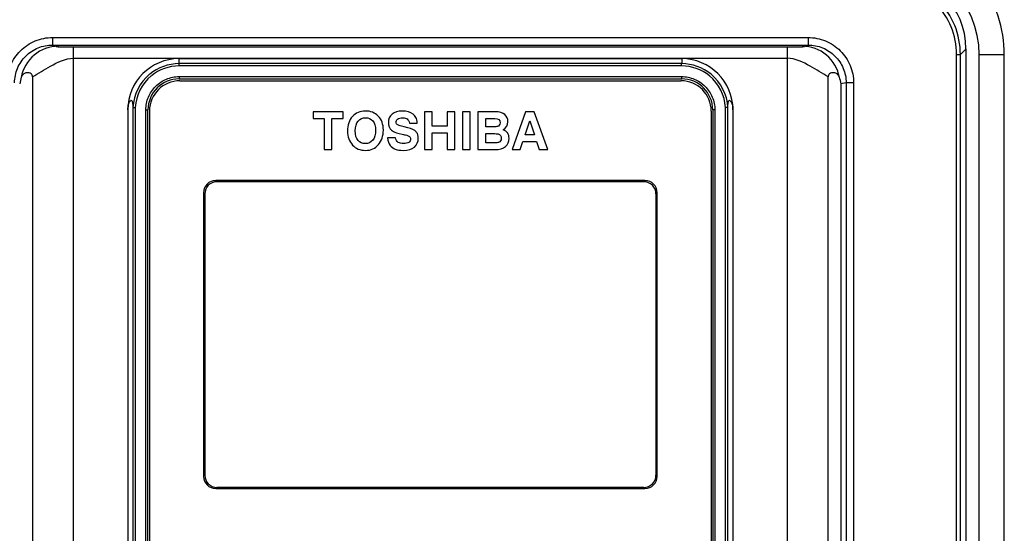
# Model space of a CAD drawing. Header units: millimetres. Extents: x 0 to 3364, y 0 to 2378.
# Tile 26 of 32: x 1667 to 1797, y 1420 to 1488. Entities that reach past the tile are written whole.
import ezdxf

# ---------------------------------------------------------------- set-up
doc = ezdxf.new("R2010")
doc.units = ezdxf.units.MM
doc.header["$LTSCALE"] = 185.02
doc.layers.add('00_COMPONENTS', color=7, linetype='CONTINUOUS')

msp = doc.modelspace()

# ---------------------------------------------------------------- linework, layer by layer
at = {"layer": '00_COMPONENTS', "color": 9, "linetype": 'CONTINUOUS'}
for p, q in [((1671.47, 1485.35), (1671.47, 1484.35)), ((1671.47, 1485.35), (1771.27, 1485.35)), ((1771.27, 1485.35), (1771.27, 1484.35)), ((1671.47, 1484.35), (1771.27, 1484.35)), ((1672.23, 1484.19), (1671.47, 1484.35)), ((1674.23, 1407.62), (1674.23, 1484.1)), ((1674.23, 1484.1), (1768.51, 1484.1)), ((1768.51, 1484.1), (1768.51, 1407.62)), ((1771.27, 1484.35), (1770.5, 1484.19)), ((1790.89, 1354.54), (1790.89, 1483.11)), ((1790.89, 1483.11), (1791.39, 1483.11)), ((1791.39, 1483.11), (1792.13, 1483.85)), ((1791.39, 1354.54), (1791.39, 1483.11)), ((1793.87, 1483.08), (1797.19, 1483.08)), ((1797.19, 1354.58), (1797.19, 1483.08)), ((1674.23, 1482.6), (1768.51, 1482.6)), ((1688.17, 1481.89), (1688.17, 1482.55)), ((1754.57, 1482.55), (1754.57, 1481.89)), ((1688.18, 1480.18), (1754.55, 1480.18)), ((1776.29, 1479.36), (1775.61, 1479.22)), ((1775.61, 1479.22), (1775.61, 1358.77)), ((1776.29, 1479.36), (1776.29, 1357.96)), ((1777.28, 1479.36), (1776.29, 1479.36)), ((1777.28, 1479.36), (1777.28, 1357.96)), ((1682.39, 1476.08), (1682.39, 1363.07)), ((1683.79, 1363.38), (1683.79, 1475.78)), ((1683.79, 1475.78), (1684.07, 1475.78)), ((1758.95, 1475.78), (1758.67, 1475.78)), ((1758.95, 1475.78), (1758.95, 1363.38)), ((1760.34, 1363.07), (1760.34, 1476.08))]:
    msp.add_line(p, q, dxfattribs=at)
at = {"layer": '00_COMPONENTS', "color": 7, "linetype": 'CONTINUOUS'}
for p, q in [((1792.13, 1353.8), (1792.13, 1483.85)), ((1793.87, 1354.58), (1793.87, 1483.08)), ((1688.17, 1482.55), (1754.57, 1482.55)), ((1668.82, 1480.13), (1668.82, 1358.22)), ((1688.17, 1479.88), (1754.57, 1479.88)), ((1688.27, 1479.63), (1754.47, 1479.63)), ((1773.91, 1358.22), (1773.91, 1480.13)), ((1681.4, 1475.78), (1681.4, 1414.61)), ((1682.07, 1476.09), (1682.07, 1363.06)), ((1684.07, 1363.38), (1684.07, 1475.78)), ((1684.27, 1475.63), (1684.27, 1363.53)), ((1705.87, 1475.53), (1705.87, 1474.63)), ((1709.84, 1475.53), (1705.87, 1475.53)), ((1709.84, 1474.63), (1709.84, 1475.53)), ((1720.61, 1475.53), (1720.61, 1470.53)), ((1721.63, 1475.53), (1720.61, 1475.53)), ((1721.63, 1473.62), (1721.63, 1475.53)), ((1723.57, 1475.53), (1723.57, 1473.62)), ((1724.59, 1475.53), (1723.57, 1475.53)), ((1724.59, 1470.53), (1724.59, 1475.53)), ((1725.62, 1475.53), (1725.62, 1470.53)), ((1726.64, 1475.53), (1725.62, 1475.53)), ((1726.64, 1470.53), (1726.64, 1475.53)), ((1727.66, 1475.53), (1727.66, 1470.53)), ((1729.95, 1475.53), (1727.66, 1475.53)), ((1733.94, 1475.53), (1732.17, 1470.53)), ((1735.1, 1475.53), (1733.94, 1475.53)), ((1736.87, 1470.53), (1735.1, 1475.53)), ((1758.47, 1475.63), (1758.47, 1363.53)), ((1758.67, 1475.78), (1758.67, 1363.38)), ((1760.66, 1363.06), (1760.66, 1476.09)), ((1761.34, 1475.78), (1761.34, 1414.61)), ((1705.87, 1474.63), (1707.35, 1474.63)), ((1707.35, 1474.63), (1707.35, 1470.53)), ((1708.36, 1470.53), (1708.36, 1474.63)), ((1708.36, 1474.63), (1709.84, 1474.63)), ((1718.62, 1474.02), (1719.64, 1474.02)), ((1728.68, 1473.54), (1728.68, 1474.63)), ((1728.68, 1474.63), (1729.88, 1474.63)), ((1733.89, 1472.47), (1734.5, 1474.34)), ((1734.5, 1474.34), (1735.12, 1472.47)), ((1723.57, 1473.62), (1721.63, 1473.62)), ((1721.63, 1470.53), (1721.63, 1472.73)), ((1721.63, 1472.73), (1723.57, 1472.73)), ((1723.57, 1472.73), (1723.57, 1470.53)), ((1729.73, 1473.54), (1728.68, 1473.54)), ((1728.68, 1471.42), (1728.68, 1472.64)), ((1728.68, 1472.64), (1729.72, 1472.64)), ((1735.12, 1472.47), (1733.89, 1472.47)), ((1716.75, 1472.09), (1715.73, 1472.09)), ((1729.74, 1471.42), (1728.68, 1471.42)), ((1733.25, 1470.53), (1733.6, 1471.58)), ((1733.6, 1471.58), (1735.41, 1471.58)), ((1735.41, 1471.58), (1735.75, 1470.53)), ((1707.35, 1470.53), (1708.36, 1470.53)), ((1720.61, 1470.53), (1721.63, 1470.53)), ((1723.57, 1470.53), (1724.59, 1470.53)), ((1725.62, 1470.53), (1726.64, 1470.53)), ((1727.66, 1470.53), (1729.86, 1470.53)), ((1732.17, 1470.53), (1733.25, 1470.53)), ((1735.75, 1470.53), (1736.87, 1470.53)), ((1749.72, 1466.43), (1693.02, 1466.43)), ((1749.57, 1466.28), (1693.17, 1466.28)), ((1691.42, 1464.83), (1691.42, 1427.33)), ((1691.57, 1464.68), (1691.57, 1427.48)), ((1751.17, 1464.68), (1751.17, 1427.48)), ((1751.32, 1427.33), (1751.32, 1464.83)), ((1693.02, 1425.73), (1749.72, 1425.73)), ((1749.57, 1425.88), (1693.17, 1425.88))]:
    msp.add_line(p, q, dxfattribs=at)
for centre, radius, start, end in [((1781.37, 1483.08), 12.5, 0.0022, 90.0004), ((1688.17, 1475.78), 6.77, 90, 180), ((1688.18, 1475.78), 6.11, 90.1031, 129.4751), ((1754.57, 1475.78), 6.77, 0, 90), ((1754.56, 1475.78), 6.11, 50.5249, 89.8969), ((1672.32, 1478.4), 5.26, 161.3571, 171.0071), ((1688.17, 1475.78), 4.1, 89.9931, 180), ((1688.27, 1475.63), 4, 90, 180), ((1754.47, 1475.63), 4, 0, 90), ((1754.57, 1475.78), 4.1, 0, 90), ((1770.42, 1478.4), 5.26, 8.9927, 18.6431), ((1693.02, 1464.83), 1.6, 90, 180), ((1693.17, 1464.68), 1.6, 90, 180), ((1749.57, 1464.68), 1.6, 0, 90), ((1749.72, 1464.83), 1.6, 0, 90), ((1693.02, 1427.33), 1.6, 180, 270), ((1693.17, 1427.48), 1.6, 180, 270), ((1749.57, 1427.48), 1.6, 270, 360), ((1749.72, 1427.33), 1.6, 270, 360)]:
    msp.add_arc(centre, radius, start, end, dxfattribs=at)
at = {"layer": '00_COMPONENTS', "color": 9, "linetype": 'CONTINUOUS'}
for centre, radius, start, end in [((1688.2, 1475.78), 5.81, 90.1128, 129.3968), ((1721.37, -15692.03), 17173.95, 89.889239, 90.110761), ((1721.37, -15675.28), 17156.9, 89.889183, 90.110817), ((1754.54, 1475.78), 5.81, 50.603, 89.8872), ((1688.18, 1475.78), 6.12, 129.4749, 177.0774), ((1688.2, 1475.78), 5.82, 129.3993, 176.9887), ((1754.54, 1475.78), 5.82, 3.0113, 50.6005), ((1754.56, 1475.78), 6.12, 2.9224, 50.525)]:
    msp.add_arc(centre, radius, start, end, dxfattribs=at)
at = {"layer": '00_COMPONENTS', "color": 7, "linetype": 'CONTINUOUS'}
msp.add_ellipse((1782.11, 1483.82), major_axis=(-7.09, -7.09), ratio=0.997265, start_param=8.640749, end_param=10.208807, dxfattribs=at)
at = {"layer": '00_COMPONENTS', "color": 9, "linetype": 'CONTINUOUS'}
for points, knots in [([(1791.39, 1483.11), (1791.39, 1484.41), (1790.87, 1487.04), (1788.65, 1490.36), (1785.33, 1492.58), (1782.71, 1493.1), (1781.41, 1493.1)], [0, 0, 0, 0, 0.250003, 0.5, 0.749997, 1, 1, 1, 1]), ([(1790.89, 1483.11), (1790.89, 1484.35), (1790.4, 1486.84), (1788.29, 1490), (1785.14, 1492.11), (1782.64, 1492.6), (1781.41, 1492.6)], [0, 0, 0, 0, 0.250002, 0.5, 0.749997, 1, 1, 1, 1]), ([(1665.45, 1479.36), (1665.45, 1480.14), (1665.77, 1481.71), (1667.11, 1483.71), (1669.11, 1485.04), (1670.68, 1485.35), (1671.47, 1485.35)], [0, 0, 0, 0, 0.249991, 0.499978, 0.749979, 1, 1, 1, 1]), ([(1771.27, 1485.35), (1772.05, 1485.35), (1773.63, 1485.04), (1775.63, 1483.71), (1776.97, 1481.71), (1777.28, 1480.14), (1777.28, 1479.36)], [0, 0, 0, 0, 0.250021, 0.500022, 0.750009, 1, 1, 1, 1]), ([(1666.45, 1479.36), (1666.45, 1480.01), (1666.71, 1481.32), (1667.83, 1482.98), (1669.5, 1484.09), (1670.81, 1484.35), (1671.47, 1484.35)], [0, 0, 0, 0, 0.250003, 0.499995, 0.749989, 1, 1, 1, 1]), ([(1672.23, 1484.19), (1671.1, 1484.19), (1668.76, 1483.36), (1667.53, 1481.2), (1667.33, 1480.08)], [0, 0, 0, 0, 0.49938, 1, 1, 1, 1]), ([(1672.23, 1484.19), (1672.28, 1484.18), (1672.03, 1484.18), (1672.01, 1484.18), (1671.91, 1484.16), (1671.95, 1484.15), (1672, 1484.15), (1672.09, 1484.14), (1672.22, 1484.13), (1672.47, 1484.12), (1672.89, 1484.11), (1673.5, 1484.1), (1673.97, 1484.1), (1674.23, 1484.1)], [0, 0, 0, 0, 0.054294, 0.110215, 0.119479, 0.125428, 0.145368, 0.179768, 0.228769, 0.292601, 0.466562, 0.705773, 1, 1, 1, 1]), ([(1768.51, 1484.1), (1768.77, 1484.1), (1769.23, 1484.1), (1769.85, 1484.11), (1770.27, 1484.12), (1770.52, 1484.13), (1770.64, 1484.14), (1770.74, 1484.15), (1770.78, 1484.15), (1770.82, 1484.16), (1770.72, 1484.18), (1770.7, 1484.18), (1770.46, 1484.18), (1770.5, 1484.19)], [0, 0, 0, 0, 0.294231, 0.533443, 0.707403, 0.771234, 0.820235, 0.854633, 0.874572, 0.880522, 0.889786, 0.945707, 1, 1, 1, 1]), ([(1775.4, 1480.08), (1775.2, 1481.2), (1773.98, 1483.36), (1771.64, 1484.19), (1770.5, 1484.19)], [0, 0, 0, 0, 0.50062, 1, 1, 1, 1]), ([(1771.27, 1484.35), (1771.92, 1484.35), (1773.24, 1484.09), (1774.91, 1482.98), (1776.03, 1481.32), (1776.29, 1480.01), (1776.29, 1479.36)], [0, 0, 0, 0, 0.250011, 0.500005, 0.749997, 1, 1, 1, 1]), ([(1668.82, 1480.13), (1669.6, 1480.62), (1671.26, 1481.65), (1673.15, 1482.6), (1674.23, 1482.6)], [0, 0, 0, 0, 0.461677, 1, 1, 1, 1]), ([(1688.18, 1481.59), (1688.18, 1481.63), (1688.18, 1481.7), (1688.18, 1481.79), (1688.17, 1481.85), (1688.18, 1481.89), (1688.17, 1481.89)], [0, 0, 0, 0, 0.373133, 0.693062, 0.911817, 1, 1, 1, 1]), ([(1754.55, 1481.59), (1754.55, 1481.63), (1754.55, 1481.7), (1754.55, 1481.79), (1754.56, 1481.85), (1754.56, 1481.89), (1754.57, 1481.89)], [0, 0, 0, 0, 0.37313, 0.69306, 0.911816, 1, 1, 1, 1]), ([(1773.91, 1480.13), (1773.13, 1480.62), (1771.47, 1481.65), (1769.58, 1482.6), (1768.51, 1482.6)], [0, 0, 0, 0, 0.461678, 1, 1, 1, 1]), ([(1683.79, 1475.78), (1683.79, 1476.35), (1684.02, 1477.51), (1685, 1478.97), (1686.46, 1479.95), (1687.61, 1480.18), (1688.18, 1480.18)], [0, 0, 0, 0, 0.250194, 0.500256, 0.750164, 1, 1, 1, 1]), ([(1688.18, 1480.18), (1688.18, 1480.14), (1688.18, 1480.07), (1688.18, 1479.97), (1688.17, 1479.92), (1688.18, 1479.88), (1688.17, 1479.88)], [0, 0, 0, 0, 0.380738, 0.704719, 0.921136, 1, 1, 1, 1]), ([(1754.55, 1480.18), (1755.12, 1480.18), (1756.28, 1479.95), (1757.74, 1478.97), (1758.72, 1477.51), (1758.95, 1476.35), (1758.95, 1475.78)], [0, 0, 0, 0, 0.249835, 0.499742, 0.749805, 1, 1, 1, 1]), ([(1754.55, 1480.18), (1754.55, 1480.14), (1754.55, 1480.07), (1754.55, 1479.97), (1754.56, 1479.92), (1754.56, 1479.88), (1754.57, 1479.88)], [0, 0, 0, 0, 0.380739, 0.70472, 0.921136, 1, 1, 1, 1])]:
    msp.add_open_spline(points, degree=3, knots=knots, dxfattribs=at)
msp.add_open_spline([(1797.19, 1483.08), (1797.19, 1486.47), (1796.03, 1490.02), (1794.04, 1492.77)], degree=3, dxfattribs=at)
at = {"layer": '00_COMPONENTS', "color": 7, "linetype": 'CONTINUOUS'}
for points, knots in [([(1668.82, 1480.13), (1668.82, 1480.28), (1668.72, 1480.55), (1668.4, 1480.68), (1668.15, 1480.7), (1667.86, 1480.66), (1667.53, 1480.49), (1667.38, 1480.23), (1667.33, 1480.08)], [0, 0, 0, 0, 0.217329, 0.359616, 0.478576, 0.584442, 0.776257, 1, 1, 1, 1]), ([(1775.4, 1480.08), (1775.35, 1480.23), (1775.21, 1480.49), (1774.88, 1480.66), (1774.59, 1480.7), (1774.34, 1480.68), (1774.02, 1480.55), (1773.91, 1480.28), (1773.91, 1480.13)], [0, 0, 0, 0, 0.223789, 0.415651, 0.52155, 0.640555, 0.782945, 1, 1, 1, 1]), ([(1681.4, 1475.78), (1681.4, 1476.05), (1681.45, 1476.44), (1681.62, 1476.84), (1681.73, 1477), (1681.85, 1477.07), (1681.96, 1477), (1682.01, 1476.85), (1682.06, 1476.54), (1682.07, 1476.27), (1682.07, 1476.09)], [0, 0, 0, 0, 0.342584, 0.46631, 0.537214, 0.579288, 0.615486, 0.6732, 0.775086, 1, 1, 1, 1]), ([(1760.66, 1476.09), (1760.67, 1476.27), (1760.67, 1476.54), (1760.72, 1476.85), (1760.78, 1477), (1760.89, 1477.07), (1761, 1477), (1761.11, 1476.84), (1761.29, 1476.44), (1761.34, 1476.05), (1761.34, 1475.78)], [0, 0, 0, 0, 0.224901, 0.326788, 0.384504, 0.420702, 0.462772, 0.533669, 0.657378, 1, 1, 1, 1]), ([(1682.07, 1476.09), (1682.11, 1476.09), (1682.21, 1476.08), (1682.32, 1476.08), (1682.39, 1476.08)], [0, 0, 0, 0, 0.300214, 1, 1, 1, 1]), ([(1760.66, 1476.09), (1760.63, 1476.09), (1760.52, 1476.08), (1760.42, 1476.08), (1760.34, 1476.08)], [0, 0, 0, 0, 0.300237, 1, 1, 1, 1])]:
    msp.add_open_spline(points, degree=3, knots=knots, dxfattribs=at)
for points in [[(1712.8, 1475.63), (1712.08, 1475.63), (1711.5, 1475.39), (1711.08, 1474.91)], [(1714.49, 1474.95), (1714.05, 1475.4), (1713.49, 1475.63), (1712.8, 1475.63)], [(1715.16, 1473.11), (1715.16, 1473.88), (1714.94, 1474.49), (1714.49, 1474.95)], [(1716.31, 1475.21), (1715.98, 1474.92), (1715.82, 1474.55), (1715.82, 1474.09)], [(1717.68, 1475.63), (1717.1, 1475.63), (1716.64, 1475.49), (1716.31, 1475.21)], [(1719.08, 1475.22), (1718.74, 1475.5), (1718.28, 1475.63), (1717.68, 1475.63)], [(1719.45, 1474.78), (1719.35, 1474.95), (1719.22, 1475.1), (1719.08, 1475.22)], [(1731.2, 1475.16), (1730.93, 1475.4), (1730.52, 1475.53), (1729.95, 1475.53)], [(1731.61, 1474.22), (1731.61, 1474.61), (1731.47, 1474.92), (1731.2, 1475.16)], [(1711.08, 1474.91), (1710.65, 1474.42), (1710.43, 1473.78), (1710.43, 1472.99)], [(1711.45, 1473), (1711.45, 1473.57), (1711.58, 1474.01), (1711.84, 1474.3)], [(1711.84, 1474.3), (1712.09, 1474.59), (1712.42, 1474.74), (1712.81, 1474.74)], [(1712.81, 1474.74), (1713.2, 1474.74), (1713.52, 1474.59), (1713.77, 1474.31)], [(1713.77, 1474.31), (1714.01, 1474.02), (1714.14, 1473.61), (1714.14, 1473.07)], [(1715.82, 1474.09), (1715.82, 1473.93), (1715.85, 1473.77), (1715.89, 1473.62)], [(1716.84, 1474.14), (1716.84, 1474.3), (1716.91, 1474.45), (1717.05, 1474.56)], [(1716.91, 1473.92), (1716.86, 1473.97), (1716.84, 1474.05), (1716.84, 1474.14)], [(1717.24, 1473.7), (1717.1, 1473.74), (1716.99, 1473.82), (1716.91, 1473.92)], [(1717.05, 1474.56), (1717.2, 1474.68), (1717.41, 1474.74), (1717.71, 1474.74)], [(1717.93, 1473.52), (1717.66, 1473.58), (1717.43, 1473.64), (1717.24, 1473.7)], [(1717.71, 1474.74), (1717.96, 1474.74), (1718.16, 1474.68), (1718.31, 1474.58)], [(1718.31, 1474.58), (1718.46, 1474.47), (1718.56, 1474.29), (1718.62, 1474.02)], [(1719.64, 1474.02), (1719.61, 1474.35), (1719.55, 1474.6), (1719.45, 1474.78)], [(1729.88, 1474.63), (1730.35, 1474.63), (1730.59, 1474.44), (1730.59, 1474.07)], [(1730.48, 1473.75), (1730.41, 1473.66), (1730.33, 1473.6), (1730.23, 1473.58)], [(1730.59, 1474.07), (1730.59, 1473.94), (1730.55, 1473.84), (1730.48, 1473.75)], [(1730.98, 1473.15), (1731.4, 1473.42), (1731.61, 1473.78), (1731.61, 1474.22)], [(1710.43, 1472.99), (1710.43, 1472.22), (1710.65, 1471.6), (1711.09, 1471.13)], [(1711.82, 1471.75), (1711.58, 1472.04), (1711.45, 1472.45), (1711.45, 1473)], [(1714.14, 1473.07), (1714.14, 1472.52), (1714.01, 1472.09), (1713.76, 1471.78)], [(1714.52, 1471.19), (1714.94, 1471.71), (1715.16, 1472.35), (1715.16, 1473.11)], [(1715.89, 1473.62), (1715.93, 1473.49), (1715.99, 1473.38), (1716.06, 1473.29)], [(1716.06, 1473.29), (1716.15, 1473.15), (1716.3, 1473.03), (1716.48, 1472.93)], [(1716.48, 1472.93), (1716.67, 1472.82), (1717.06, 1472.71), (1717.65, 1472.57)], [(1717.65, 1472.57), (1717.85, 1472.53), (1718.05, 1472.47), (1718.26, 1472.42)], [(1719.3, 1473.05), (1719.03, 1473.24), (1718.57, 1473.4), (1717.93, 1473.52)], [(1718.26, 1472.42), (1718.41, 1472.38), (1718.52, 1472.34), (1718.6, 1472.28)], [(1719.56, 1472.8), (1719.49, 1472.89), (1719.4, 1472.97), (1719.3, 1473.05)], [(1719.78, 1472.03), (1719.78, 1472.35), (1719.7, 1472.6), (1719.56, 1472.8)], [(1729.72, 1472.64), (1729.96, 1472.64), (1730.16, 1472.63), (1730.31, 1472.6)], [(1730.23, 1473.58), (1730.11, 1473.55), (1729.94, 1473.54), (1729.73, 1473.54)], [(1730.31, 1472.6), (1730.44, 1472.57), (1730.54, 1472.51), (1730.62, 1472.4)], [(1730.62, 1472.4), (1730.7, 1472.3), (1730.74, 1472.18), (1730.74, 1472.03)], [(1731.59, 1472.7), (1731.47, 1472.89), (1731.27, 1473.04), (1730.98, 1473.15)], [(1731.76, 1472.03), (1731.76, 1472.28), (1731.7, 1472.51), (1731.59, 1472.7)], [(1711.09, 1471.13), (1711.52, 1470.66), (1712.09, 1470.42), (1712.81, 1470.42)], [(1712.77, 1471.32), (1712.39, 1471.32), (1712.07, 1471.46), (1711.82, 1471.75)], [(1713.76, 1471.78), (1713.5, 1471.47), (1713.17, 1471.32), (1712.77, 1471.32)], [(1712.81, 1470.42), (1713.52, 1470.42), (1714.09, 1470.68), (1714.52, 1471.19)], [(1715.73, 1472.09), (1715.77, 1471.65), (1715.88, 1471.31), (1716.05, 1471.09)], [(1716.05, 1471.09), (1716.23, 1470.88), (1716.46, 1470.71), (1716.74, 1470.59)], [(1717.12, 1471.48), (1716.93, 1471.59), (1716.81, 1471.8), (1716.75, 1472.09)], [(1717.84, 1471.32), (1717.55, 1471.32), (1717.31, 1471.37), (1717.12, 1471.48)], [(1718.52, 1471.48), (1718.35, 1471.37), (1718.13, 1471.32), (1717.84, 1471.32)], [(1718.76, 1471.92), (1718.76, 1471.73), (1718.68, 1471.59), (1718.52, 1471.48)], [(1718.6, 1472.28), (1718.7, 1472.2), (1718.76, 1472.08), (1718.76, 1471.92)], [(1719.26, 1470.87), (1719.6, 1471.16), (1719.78, 1471.55), (1719.78, 1472.03)], [(1730.39, 1471.48), (1730.28, 1471.44), (1730.06, 1471.42), (1729.74, 1471.42)], [(1730.64, 1471.68), (1730.57, 1471.59), (1730.49, 1471.52), (1730.39, 1471.48)], [(1730.74, 1472.03), (1730.74, 1471.89), (1730.71, 1471.78), (1730.64, 1471.68)], [(1731.3, 1470.94), (1731.61, 1471.21), (1731.76, 1471.58), (1731.76, 1472.03)], [(1716.74, 1470.59), (1717.02, 1470.48), (1717.37, 1470.42), (1717.79, 1470.42)], [(1717.79, 1470.42), (1718.43, 1470.42), (1718.92, 1470.57), (1719.26, 1470.87)], [(1729.86, 1470.53), (1730.52, 1470.53), (1731, 1470.66), (1731.3, 1470.94)]]:
    msp.add_open_spline(points, degree=3, dxfattribs=at)

doc.saveas('drawing.dxf')
